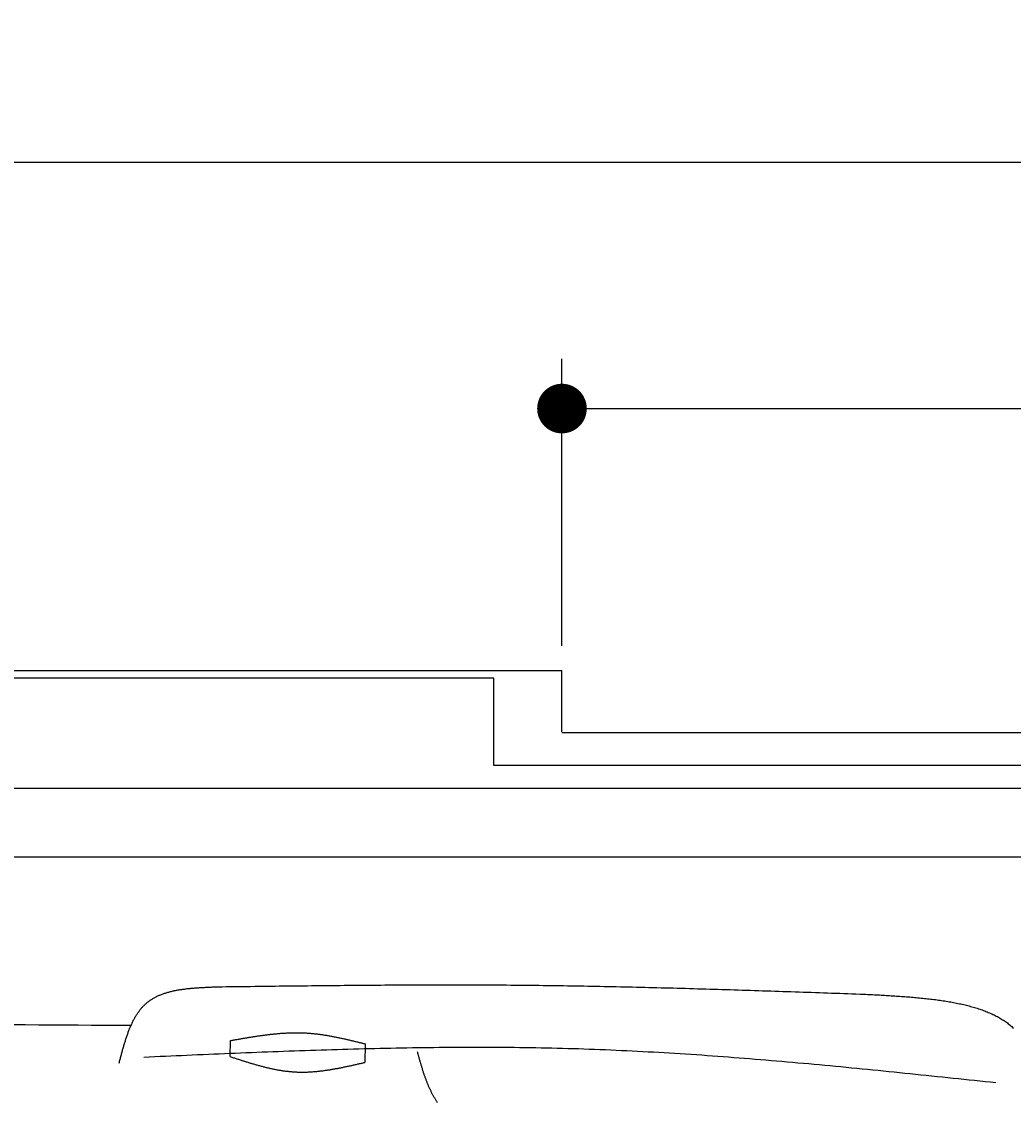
# Model space of a CAD drawing. Extents: x 715 to 7297, y 267 to 5710.
# Tile 83 of 91: x 4337 to 5136, y 4839 to 5710. Entities that reach past the tile are written whole.
import ezdxf

# ---------------------------------------------------------------- set-up
doc = ezdxf.new("R2010")
doc.units = 0
doc.layers.get('0').update_dxf_attribs({"linetype": 'CONTINUOUS'})
doc.layers.get('DEFPOINTS').update_dxf_attribs({"linetype": 'CONTINUOUS'})
doc.layers.add('4', color=3, linetype='CONTINUOUS')
doc.layers.add('CAR', color=10, linetype='CONTINUOUS')
doc.styles.get("Standard").update_dxf_attribs({"font": 'ISOCP.SHX'})
doc.dimstyles.get("Standard").update_dxf_attribs({"dimtxt": 6, "dimasz": 10, "dimexe": 0.18, "dimexo": 0.0625, "dimgap": 2, "dimtad": 1, "dimzin": 0, "dimcen": 0.09, "dimazin": 3, "dimtfac": 1, "dimtofl": 0, "dimtmove": 0, "dimatfit": 3})

# ---------------------------------------------------------------- blocks, each defined once
blk = doc.blocks.new('*U18')
at = {"layer": '4', "color": 2}
blk.add_text('520', height=70, dxfattribs=at).set_placement((3599.25, 5638.95))
blk = doc.blocks.new('PUNKT')
at = {"layer": '4', "color": 0, "linetype": 'BYBLOCK'}
blk.add_line((-0.5, 0), (-1, 0), dxfattribs=at)
at = {"layer": '4', "color": 0, "linetype": 'BYBLOCK', "const_width": 0.5}
blk.add_lwpolyline([(-0.25, 0, 1), (0.25, 0, 1)], format="xyb", close=True, dxfattribs=at)
blk = doc.blocks.new('*D5')
at = {"layer": '4'}
for p, q in [((1072.77, 5157.27), (1072.77, 5636.87)), ((6272.78, 5157.27), (6272.78, 5636.87)), ((1112.77, 5596.87), (6232.78, 5596.87))]:
    blk.add_line(p, q, dxfattribs=at)
at = {"layer": 'DEFPOINTS', "color": 0}
for p in [(6272.78, 5596.87), (1072.77, 5137.27), (6272.78, 5137.27)]:
    blk.add_point(p, dxfattribs=at)
blk.add_blockref('*U18', (0, 0))
at = {"layer": '4', "xscale": 40, "yscale": 40, "zscale": 40, "rotation": 180}
blk.add_blockref('PUNKT', (1072.77, 5596.87), dxfattribs=at)
at = {"layer": '4', "xscale": 40, "yscale": 40, "zscale": 40}
blk.add_blockref('PUNKT', (6272.78, 5596.87), dxfattribs=at)
blk = doc.blocks.new('*U41')
at = {"layer": '4', "color": 2}
blk.add_text('150', height=70, dxfattribs=at).set_placement((5506.25, 5433.56))
blk = doc.blocks.new('*D7')
at = {"layer": '4'}
for p, q in [((4772.77, 5207.27), (4772.77, 5438.39)), ((6272.78, 5157.27), (6272.78, 5438.39)), ((4812.77, 5398.39), (6232.78, 5398.39))]:
    blk.add_line(p, q, dxfattribs=at)
at = {"layer": 'DEFPOINTS', "color": 0}
for p in [(6272.78, 5398.39), (4772.77, 5187.27), (6272.78, 5137.27)]:
    blk.add_point(p, dxfattribs=at)
blk.add_blockref('*U41', (0, 0))
at = {"layer": '4', "xscale": 40, "yscale": 40, "zscale": 40, "rotation": 180}
blk.add_blockref('PUNKT', (4772.77, 5398.39), dxfattribs=at)
at = {"layer": '4', "xscale": 40, "yscale": 40, "zscale": 40}
blk.add_blockref('PUNKT', (6272.78, 5398.39), dxfattribs=at)

msp = doc.modelspace()

# ---------------------------------------------------------------- linework, layer by layer
for p, q in [((1372.775, 5187.271), (4772.775, 5187.271)), ((4772.775, 5138.021), (4772.775, 5187.271)), ((4717.775, 5181.271), (4122.776, 5181.271)), ((4717.775, 5110.771), (4717.775, 5181.271)), ((4772.775, 5137.271), (6272.775, 5137.271)), ((6251.55, 5110.771), (4717.775, 5110.771)), ((4551.187, 5092.271), (1454.174, 5092.271)), ((6015.736, 5092.271), (4551.187, 5092.271)), ((1171.717, 5037.271), (6020.522, 5037.271))]:
    msp.add_line(p, q)
at = {"layer": 'CAR'}
for points in [[(4505.428, 4876.204), (4505.673, 4889.138)], [(4614.202, 4886.505), (4613.919, 4871.528)]]:
    msp.add_lwpolyline(points, dxfattribs=at)
for points in [[(4415.98, 4871.02, 0), (4416.18, 4871.78, 0), (4416.38, 4872.53, 0), (4416.58, 4873.29, 0), (4416.78, 4874.05, 0), (4416.98, 4874.8, 0), (4417.18, 4875.56, 0), (4417.38, 4876.32, 0), (4417.58, 4877.07, 0), (4417.78, 4877.82, 0), (4417.99, 4878.57, 0), (4418.19, 4879.33, 0), (4418.4, 4880.08, 0), (4418.6, 4880.82, 0), (4418.81, 4881.57, 0), (4419.02, 4882.31, 0), (4419.23, 4883.06, 0), (4419.44, 4883.8, 0), (4419.66, 4884.54, 0), (4419.87, 4885.27, 0), (4420.09, 4886.01, 0), (4420.31, 4886.74, 0), (4420.53, 4887.47, 0), (4420.76, 4888.2, 0), (4420.98, 4888.92, 0), (4421.21, 4889.64, 0), (4421.44, 4890.36, 0), (4421.68, 4891.07, 0), (4421.91, 4891.79, 0), (4422.15, 4892.49, 0), (4422.39, 4893.2, 0), (4422.64, 4893.9, 0), (4422.89, 4894.6, 0), (4423.14, 4895.29, 0), (4423.39, 4895.98, 0), (4423.65, 4896.66, 0), (4423.91, 4897.34, 0), (4424.18, 4898.02, 0), (4424.45, 4898.69, 0), (4424.72, 4899.36, 0), (4425, 4900.02, 0), (4425.28, 4900.68, 0), (4425.56, 4901.33, 0), (4425.85, 4901.98, 0), (4426.14, 4902.62, 0), (4426.44, 4903.26, 0), (4426.74, 4903.89, 0), (4427.05, 4904.51, 0), (4427.36, 4905.13, 0), (4427.68, 4905.75, 0), (4428, 4906.36, 0), (4428.32, 4906.96, 0), (4428.65, 4907.55, 0), (4428.99, 4908.14, 0), (4429.33, 4908.72, 0), (4429.68, 4909.3, 0), (4430.03, 4909.87, 0), (4430.39, 4910.43, 0), (4430.75, 4910.99, 0), (4431.12, 4911.54, 0), (4431.5, 4912.08, 0), (4431.88, 4912.61, 0), (4432.27, 4913.14, 0), (4432.66, 4913.66, 0), (4433.06, 4914.17, 0), (4433.47, 4914.67, 0), (4433.88, 4915.17, 0), (4434.3, 4915.66, 0), (4434.72, 4916.14, 0), (4435.16, 4916.61, 0), (4435.6, 4917.07, 0), (4436.04, 4917.52, 0), (4436.5, 4917.97, 0), (4436.96, 4918.4, 0), (4437.42, 4918.83, 0), (4437.9, 4919.25, 0), (4438.38, 4919.66, 0), (4438.87, 4920.06, 0), (4439.37, 4920.45, 0), (4439.88, 4920.84, 0), (4440.39, 4921.21, 0), (4440.91, 4921.57, 0), (4441.43, 4921.93, 0), (4441.97, 4922.28, 0), (4442.5, 4922.62, 0), (4443.05, 4922.95, 0), (4443.6, 4923.28, 0), (4444.16, 4923.59, 0), (4444.73, 4923.9, 0), (4445.3, 4924.2, 0), (4445.88, 4924.49, 0), (4446.46, 4924.78, 0), (4447.05, 4925.06, 0), (4447.65, 4925.33, 0), (4448.25, 4925.59, 0), (4448.86, 4925.84, 0), (4449.47, 4926.09, 0), (4450.09, 4926.34, 0), (4450.72, 4926.57, 0), (4451.35, 4926.8, 0), (4451.99, 4927.02, 0), (4452.63, 4927.24, 0), (4453.27, 4927.45, 0), (4453.92, 4927.65, 0), (4454.58, 4927.85, 0), (4455.24, 4928.04, 0), (4455.91, 4928.23, 0), (4456.58, 4928.41, 0), (4457.25, 4928.58, 0), (4457.93, 4928.75, 0), (4458.62, 4928.91, 0), (4459.31, 4929.07, 0), (4460, 4929.22, 0), (4460.7, 4929.37, 0), (4461.4, 4929.51, 0), (4462.1, 4929.65, 0), (4462.81, 4929.78, 0), (4463.52, 4929.91, 0), (4464.24, 4930.03, 0), (4464.96, 4930.15, 0), (4465.68, 4930.26, 0), (4466.41, 4930.37, 0), (4467.14, 4930.48, 0), (4467.88, 4930.58, 0), (4468.61, 4930.68, 0), (4469.35, 4930.77, 0), (4470.1, 4930.86, 0), (4470.84, 4930.95, 0), (4471.59, 4931.03, 0), (4472.34, 4931.11, 0), (4473.1, 4931.19, 0), (4473.86, 4931.26, 0), (4474.62, 4931.33, 0), (4475.38, 4931.4, 0), (4476.14, 4931.47, 0), (4476.91, 4931.53, 0), (4477.68, 4931.59, 0), (4478.45, 4931.64, 0), (4479.22, 4931.7, 0), (4480, 4931.75, 0), (4480.77, 4931.8, 0), (4481.55, 4931.85, 0), (4482.33, 4931.89, 0), (4483.11, 4931.94, 0), (4483.89, 4931.98, 0), (4484.68, 4932.02, 0), (4485.46, 4932.06, 0), (4486.25, 4932.1, 0), (4487.04, 4932.14, 0), (4487.82, 4932.17, 0), (4488.61, 4932.2, 0), (4489.4, 4932.24, 0), (4490.19, 4932.27, 0), (4490.99, 4932.3, 0), (4491.78, 4932.33, 0), (4492.57, 4932.36, 0), (4493.36, 4932.39, 0), (4494.16, 4932.42, 0), (4494.95, 4932.45, 0), (4495.74, 4932.48, 0)], [(4495.74, 4932.48, 0), (4499.02, 4932.52, 0), (4502.29, 4932.57, 0), (4505.57, 4932.61, 0), (4508.84, 4932.65, 0), (4512.11, 4932.69, 0), (4515.39, 4932.73, 0), (4518.66, 4932.77, 0), (4521.94, 4932.82, 0), (4525.21, 4932.86, 0), (4528.48, 4932.9, 0), (4531.76, 4932.94, 0), (4535.03, 4932.98, 0), (4538.31, 4933.02, 0), (4541.58, 4933.06, 0), (4544.86, 4933.1, 0), (4548.13, 4933.14, 0), (4551.4, 4933.17, 0), (4554.68, 4933.21, 0), (4557.95, 4933.25, 0), (4561.23, 4933.29, 0), (4564.5, 4933.32, 0), (4567.77, 4933.36, 0), (4571.05, 4933.4, 0), (4574.32, 4933.43, 0), (4577.6, 4933.46, 0), (4580.87, 4933.5, 0), (4584.15, 4933.53, 0), (4587.42, 4933.56, 0), (4590.69, 4933.59, 0), (4593.97, 4933.63, 0), (4597.24, 4933.66, 0), (4600.52, 4933.68, 0), (4603.79, 4933.71, 0), (4607.06, 4933.74, 0), (4610.34, 4933.77, 0), (4613.61, 4933.79, 0), (4616.89, 4933.82, 0), (4620.16, 4933.84, 0), (4623.43, 4933.86, 0), (4626.71, 4933.89, 0), (4629.98, 4933.91, 0), (4633.26, 4933.93, 0), (4636.53, 4933.94, 0), (4639.8, 4933.96, 0), (4643.08, 4933.98, 0), (4646.35, 4933.99, 0), (4649.63, 4934.01, 0), (4652.9, 4934.02, 0), (4656.17, 4934.03, 0), (4659.45, 4934.04, 0), (4662.72, 4934.05, 0), (4666, 4934.06, 0), (4669.27, 4934.06, 0), (4672.54, 4934.07, 0), (4675.82, 4934.07, 0), (4679.09, 4934.07, 0), (4682.36, 4934.07, 0), (4685.64, 4934.07, 0), (4688.91, 4934.07, 0), (4692.19, 4934.07, 0), (4695.46, 4934.06, 0), (4698.73, 4934.05, 0), (4702.01, 4934.05, 0), (4705.28, 4934.04, 0), (4708.55, 4934.02, 0), (4711.83, 4934.01, 0), (4715.1, 4933.99, 0), (4718.37, 4933.98, 0), (4721.65, 4933.96, 0), (4724.92, 4933.94, 0), (4728.19, 4933.91, 0), (4731.47, 4933.89, 0), (4734.74, 4933.86, 0), (4738.02, 4933.84, 0), (4741.29, 4933.81, 0), (4744.56, 4933.77, 0), (4747.84, 4933.74, 0), (4751.11, 4933.7, 0), (4754.38, 4933.67, 0), (4757.66, 4933.63, 0), (4760.93, 4933.58, 0), (4764.2, 4933.54, 0), (4767.48, 4933.5, 0), (4770.75, 4933.45, 0), (4774.02, 4933.4, 0), (4777.3, 4933.35, 0), (4780.57, 4933.3, 0), (4783.84, 4933.24, 0), (4787.11, 4933.19, 0), (4790.39, 4933.13, 0), (4793.66, 4933.07, 0), (4796.93, 4933.01, 0), (4800.21, 4932.95, 0), (4803.48, 4932.88, 0), (4806.75, 4932.82, 0), (4810.03, 4932.75, 0), (4813.3, 4932.68, 0), (4816.57, 4932.61, 0), (4819.85, 4932.54, 0), (4823.12, 4932.47, 0), (4826.39, 4932.39, 0), (4829.66, 4932.32, 0), (4832.94, 4932.24, 0), (4836.21, 4932.16, 0), (4839.48, 4932.08, 0), (4842.76, 4932, 0), (4846.03, 4931.92, 0), (4849.3, 4931.84, 0), (4852.57, 4931.75, 0), (4855.85, 4931.67, 0), (4859.12, 4931.58, 0), (4862.39, 4931.49, 0), (4865.67, 4931.41, 0), (4868.94, 4931.32, 0), (4872.21, 4931.22, 0), (4875.48, 4931.13, 0), (4878.76, 4931.04, 0), (4882.03, 4930.94, 0), (4885.3, 4930.85, 0), (4888.57, 4930.75, 0), (4891.85, 4930.66, 0), (4895.12, 4930.56, 0), (4898.39, 4930.46, 0), (4901.67, 4930.36, 0), (4904.94, 4930.26, 0), (4908.21, 4930.16, 0), (4911.48, 4930.06, 0), (4914.76, 4929.95, 0), (4918.03, 4929.85, 0), (4921.3, 4929.75, 0), (4924.57, 4929.64, 0), (4927.85, 4929.53, 0), (4931.12, 4929.43, 0), (4934.39, 4929.32, 0), (4937.66, 4929.21, 0), (4940.94, 4929.11, 0), (4944.21, 4929, 0), (4947.48, 4928.89, 0), (4950.76, 4928.78, 0), (4954.03, 4928.67, 0), (4957.3, 4928.56, 0), (4960.57, 4928.45, 0), (4963.85, 4928.34, 0), (4967.12, 4928.22, 0), (4970.39, 4928.11, 0), (4973.66, 4928, 0), (4976.94, 4927.89, 0), (4980.21, 4927.77, 0), (4983.48, 4927.66, 0), (4986.75, 4927.55, 0), (4990.03, 4927.43, 0), (4993.3, 4927.32, 0), (4996.57, 4927.21, 0), (4999.84, 4927.09, 0), (5003.12, 4926.98, 0), (5006.39, 4926.86, 0), (5009.66, 4926.75, 0), (5012.93, 4926.63, 0), (5016.21, 4926.52, 0)], [(5016.21, 4926.52, 0), (5017.58, 4926.45, 0), (5018.96, 4926.37, 0), (5020.33, 4926.3, 0), (5021.71, 4926.23, 0), (5023.08, 4926.16, 0), (5024.46, 4926.08, 0), (5025.83, 4926.01, 0), (5027.21, 4925.93, 0), (5028.58, 4925.86, 0), (5029.95, 4925.78, 0), (5031.32, 4925.7, 0), (5032.68, 4925.62, 0), (5034.05, 4925.54, 0), (5035.42, 4925.46, 0), (5036.78, 4925.38, 0), (5038.14, 4925.3, 0), (5039.5, 4925.21, 0), (5040.85, 4925.12, 0), (5042.21, 4925.03, 0), (5043.56, 4924.94, 0), (5044.91, 4924.85, 0), (5046.26, 4924.75, 0), (5047.6, 4924.66, 0), (5048.94, 4924.56, 0), (5050.28, 4924.45, 0), (5051.61, 4924.35, 0), (5052.94, 4924.24, 0), (5054.27, 4924.13, 0), (5055.6, 4924.02, 0), (5056.92, 4923.9, 0), (5058.23, 4923.79, 0), (5059.54, 4923.66, 0), (5060.85, 4923.54, 0), (5062.16, 4923.41, 0), (5063.46, 4923.28, 0), (5064.75, 4923.15, 0), (5066.04, 4923.01, 0), (5067.33, 4922.87, 0), (5068.61, 4922.72, 0), (5069.89, 4922.57, 0), (5071.16, 4922.42, 0), (5072.42, 4922.26, 0), (5073.68, 4922.1, 0), (5074.94, 4921.93, 0), (5076.18, 4921.76, 0), (5077.43, 4921.58, 0), (5078.67, 4921.4, 0), (5079.9, 4921.22, 0), (5081.12, 4921.03, 0), (5082.34, 4920.84, 0), (5083.55, 4920.64, 0), (5084.76, 4920.43, 0), (5085.96, 4920.22, 0), (5087.15, 4920.01, 0), (5088.33, 4919.79, 0), (5089.51, 4919.56, 0), (5090.68, 4919.33, 0), (5091.85, 4919.1, 0), (5093, 4918.85, 0), (5094.15, 4918.61, 0), (5095.29, 4918.35, 0), (5096.43, 4918.09, 0), (5097.55, 4917.83, 0), (5098.67, 4917.55, 0), (5099.78, 4917.27, 0), (5100.88, 4916.99, 0), (5101.97, 4916.7, 0), (5103.05, 4916.4, 0), (5104.13, 4916.09, 0), (5105.19, 4915.78, 0), (5106.25, 4915.46, 0), (5107.29, 4915.13, 0), (5108.33, 4914.8, 0), (5109.36, 4914.46, 0), (5110.38, 4914.11, 0), (5111.39, 4913.76, 0), (5112.39, 4913.39, 0), (5113.38, 4913.02, 0), (5114.36, 4912.64, 0), (5115.33, 4912.26, 0), (5116.29, 4911.86, 0), (5117.24, 4911.46, 0), (5118.18, 4911.05, 0), (5119.1, 4910.63, 0), (5120.02, 4910.2, 0), (5120.93, 4909.77, 0), (5121.82, 4909.32, 0), (5122.71, 4908.87, 0), (5123.58, 4908.41, 0), (5124.44, 4907.94, 0), (5125.29, 4907.46, 0), (5126.13, 4906.97, 0), (5126.95, 4906.47, 0), (5127.77, 4905.97, 0), (5128.57, 4905.45, 0), (5129.36, 4904.92, 0), (5130.13, 4904.39, 0), (5130.9, 4903.84, 0), (5131.65, 4903.29, 0), (5132.39, 4902.72, 0), (5133.12, 4902.15, 0), (5133.83, 4901.57, 0), (5134.53, 4900.97, 0), (5135.22, 4900.37, 0), (5135.89, 4899.75, 0), (5136.55, 4899.13, 0)], [(4329.59, 4902.04, 0), (4340.26, 4901.97, 0), (4350.92, 4901.91, 0), (4361.59, 4901.84, 0), (4372.26, 4901.78, 0), (4382.93, 4901.71, 0), (4393.6, 4901.64, 0), (4404.27, 4901.58, 0), (4414.94, 4901.51, 0), (4425.61, 4901.44, 0)], [(4505.67, 4889.14, 0), (4506.36, 4889.26, 0), (4507.05, 4889.38, 0), (4507.74, 4889.5, 0), (4508.43, 4889.63, 0), (4509.11, 4889.75, 0), (4509.8, 4889.87, 0), (4510.49, 4889.99, 0), (4511.18, 4890.11, 0), (4511.87, 4890.23, 0), (4512.56, 4890.35, 0), (4513.24, 4890.47, 0), (4513.93, 4890.59, 0), (4514.62, 4890.71, 0), (4515.31, 4890.83, 0), (4516, 4890.95, 0), (4516.69, 4891.07, 0), (4517.37, 4891.18, 0), (4518.06, 4891.3, 0), (4518.75, 4891.41, 0), (4519.44, 4891.53, 0), (4520.13, 4891.64, 0), (4520.81, 4891.76, 0), (4521.5, 4891.87, 0), (4522.19, 4891.98, 0), (4522.88, 4892.09, 0), (4523.57, 4892.2, 0), (4524.25, 4892.31, 0), (4524.94, 4892.41, 0), (4525.63, 4892.52, 0), (4526.32, 4892.62, 0), (4527.01, 4892.73, 0), (4527.69, 4892.83, 0), (4528.38, 4892.93, 0), (4529.07, 4893.03, 0), (4529.76, 4893.13, 0), (4530.44, 4893.22, 0), (4531.13, 4893.32, 0), (4531.82, 4893.41, 0), (4532.5, 4893.5, 0), (4533.19, 4893.59, 0), (4533.88, 4893.68, 0), (4534.57, 4893.77, 0), (4535.25, 4893.86, 0), (4535.94, 4893.94, 0), (4536.63, 4894.02, 0), (4537.31, 4894.1, 0), (4538, 4894.18, 0), (4538.69, 4894.26, 0), (4539.37, 4894.33, 0), (4540.06, 4894.4, 0), (4540.74, 4894.47, 0), (4541.43, 4894.54, 0), (4542.12, 4894.61, 0), (4542.8, 4894.67, 0), (4543.49, 4894.73, 0), (4544.17, 4894.79, 0), (4544.86, 4894.85, 0), (4545.55, 4894.91, 0), (4546.23, 4894.96, 0), (4546.92, 4895.01, 0), (4547.6, 4895.06, 0), (4548.29, 4895.1, 0), (4548.97, 4895.14, 0), (4549.66, 4895.18, 0), (4550.34, 4895.22, 0), (4551.03, 4895.26, 0), (4551.71, 4895.29, 0), (4552.4, 4895.32, 0), (4553.08, 4895.35, 0), (4553.76, 4895.37, 0), (4554.45, 4895.39, 0), (4555.13, 4895.41, 0), (4555.82, 4895.42, 0), (4556.5, 4895.44, 0), (4557.18, 4895.45, 0), (4557.87, 4895.45, 0), (4558.55, 4895.45, 0), (4559.23, 4895.45, 0), (4559.92, 4895.45, 0), (4560.6, 4895.44, 0), (4561.28, 4895.44, 0), (4561.97, 4895.42, 0), (4562.65, 4895.41, 0), (4563.33, 4895.39, 0), (4564.01, 4895.36, 0), (4564.69, 4895.34, 0), (4565.38, 4895.31, 0), (4566.06, 4895.27, 0), (4566.74, 4895.24, 0), (4567.42, 4895.19, 0), (4568.1, 4895.15, 0), (4568.78, 4895.1, 0), (4569.47, 4895.05, 0), (4570.15, 4895, 0), (4570.83, 4894.94, 0), (4571.51, 4894.87, 0), (4572.19, 4894.81, 0), (4572.87, 4894.74, 0), (4573.55, 4894.67, 0), (4574.23, 4894.6, 0), (4574.91, 4894.52, 0), (4575.59, 4894.44, 0), (4576.27, 4894.35, 0), (4576.95, 4894.27, 0), (4577.63, 4894.18, 0), (4578.31, 4894.08, 0), (4578.99, 4893.99, 0), (4579.67, 4893.89, 0), (4580.34, 4893.79, 0), (4581.02, 4893.69, 0), (4581.7, 4893.58, 0), (4582.38, 4893.47, 0), (4583.06, 4893.36, 0), (4583.74, 4893.25, 0), (4584.42, 4893.13, 0), (4585.1, 4893.01, 0), (4585.77, 4892.89, 0), (4586.45, 4892.77, 0), (4587.13, 4892.65, 0), (4587.81, 4892.52, 0), (4588.49, 4892.39, 0), (4589.16, 4892.26, 0), (4589.84, 4892.13, 0), (4590.52, 4891.99, 0), (4591.2, 4891.86, 0), (4591.87, 4891.72, 0), (4592.55, 4891.58, 0), (4593.23, 4891.44, 0), (4593.91, 4891.3, 0), (4594.58, 4891.15, 0), (4595.26, 4891, 0), (4595.94, 4890.86, 0), (4596.61, 4890.71, 0), (4597.29, 4890.56, 0), (4597.97, 4890.41, 0), (4598.64, 4890.25, 0), (4599.32, 4890.1, 0), (4600, 4889.94, 0), (4600.67, 4889.79, 0), (4601.35, 4889.63, 0), (4602.03, 4889.47, 0), (4602.7, 4889.31, 0), (4603.38, 4889.15, 0), (4604.06, 4888.99, 0), (4604.73, 4888.83, 0), (4605.41, 4888.66, 0), (4606.09, 4888.5, 0), (4606.76, 4888.34, 0), (4607.44, 4888.17, 0), (4608.12, 4888.01, 0), (4608.79, 4887.84, 0), (4609.47, 4887.67, 0), (4610.14, 4887.51, 0), (4610.82, 4887.34, 0), (4611.5, 4887.17, 0), (4612.17, 4887.01, 0), (4612.85, 4886.84, 0), (4613.53, 4886.67, 0), (4614.2, 4886.5, 0)], [(5122.31, 4855.04, 0), (5118, 4855.49, 0), (5113.7, 4855.95, 0), (5109.39, 4856.41, 0), (5105.08, 4856.86, 0), (5100.78, 4857.32, 0), (5096.47, 4857.77, 0), (5092.16, 4858.23, 0), (5087.86, 4858.68, 0), (5083.55, 4859.13, 0), (5079.24, 4859.59, 0), (5074.94, 4860.04, 0), (5070.63, 4860.49, 0), (5066.32, 4860.93, 0), (5062.02, 4861.38, 0), (5057.71, 4861.83, 0), (5053.4, 4862.27, 0), (5049.1, 4862.71, 0), (5044.79, 4863.15, 0), (5040.48, 4863.59, 0), (5036.18, 4864.03, 0), (5031.87, 4864.46, 0), (5027.56, 4864.9, 0), (5023.25, 4865.33, 0), (5018.95, 4865.75, 0), (5014.64, 4866.18, 0), (5010.33, 4866.6, 0), (5006.02, 4867.02, 0), (5001.72, 4867.44, 0), (4997.41, 4867.85, 0), (4993.1, 4868.26, 0), (4988.79, 4868.67, 0), (4984.49, 4869.07, 0), (4980.18, 4869.48, 0), (4975.87, 4869.87, 0), (4971.56, 4870.27, 0), (4967.25, 4870.66, 0), (4962.94, 4871.04, 0), (4958.64, 4871.43, 0), (4954.33, 4871.81, 0), (4950.02, 4872.18, 0), (4945.71, 4872.55, 0), (4941.4, 4872.92, 0), (4937.09, 4873.28, 0), (4932.78, 4873.64, 0), (4928.47, 4873.99, 0), (4924.16, 4874.34, 0), (4919.85, 4874.68, 0), (4915.54, 4875.02, 0), (4911.23, 4875.35, 0), (4906.92, 4875.68, 0), (4902.61, 4876, 0), (4898.3, 4876.32, 0), (4893.99, 4876.63, 0), (4889.68, 4876.94, 0), (4885.37, 4877.24, 0), (4881.05, 4877.53, 0), (4876.74, 4877.82, 0), (4872.43, 4878.1, 0), (4868.12, 4878.38, 0), (4863.81, 4878.65, 0), (4859.49, 4878.91, 0), (4855.18, 4879.17, 0), (4850.87, 4879.42, 0), (4846.56, 4879.67, 0), (4842.24, 4879.91, 0), (4837.93, 4880.14, 0), (4833.61, 4880.36, 0), (4829.3, 4880.58, 0), (4824.99, 4880.79, 0), (4820.67, 4880.99, 0), (4816.36, 4881.19, 0), (4812.04, 4881.38, 0), (4807.73, 4881.56, 0), (4803.41, 4881.73, 0), (4799.1, 4881.89, 0), (4794.78, 4882.05, 0), (4790.47, 4882.2, 0), (4786.15, 4882.34, 0), (4781.83, 4882.47, 0), (4777.52, 4882.6, 0), (4773.2, 4882.72, 0), (4768.88, 4882.82, 0), (4764.57, 4882.93, 0), (4760.25, 4883.02, 0), (4755.93, 4883.11, 0), (4751.61, 4883.18, 0), (4747.29, 4883.26, 0), (4742.97, 4883.32, 0), (4738.66, 4883.38, 0), (4734.34, 4883.43, 0), (4730.02, 4883.47, 0), (4725.7, 4883.5, 0), (4721.38, 4883.53, 0), (4717.06, 4883.56, 0), (4712.74, 4883.57, 0), (4708.42, 4883.58, 0), (4704.1, 4883.58, 0), (4699.78, 4883.58, 0), (4695.46, 4883.57, 0), (4691.13, 4883.56, 0), (4686.81, 4883.54, 0), (4682.49, 4883.51, 0), (4678.17, 4883.48, 0), (4673.85, 4883.44, 0), (4669.53, 4883.39, 0), (4665.2, 4883.34, 0), (4660.88, 4883.29, 0), (4656.56, 4883.23, 0), (4652.24, 4883.16, 0), (4647.91, 4883.09, 0), (4643.59, 4883.02, 0), (4639.27, 4882.94, 0), (4634.95, 4882.85, 0), (4630.62, 4882.76, 0), (4626.3, 4882.67, 0), (4621.98, 4882.57, 0), (4617.65, 4882.47, 0), (4613.33, 4882.36, 0), (4609, 4882.25, 0), (4604.68, 4882.14, 0), (4600.36, 4882.02, 0), (4596.03, 4881.89, 0), (4591.71, 4881.77, 0), (4587.38, 4881.64, 0), (4583.06, 4881.5, 0), (4578.73, 4881.37, 0), (4574.41, 4881.23, 0), (4570.08, 4881.08, 0), (4565.76, 4880.93, 0), (4561.43, 4880.78, 0), (4557.11, 4880.63, 0), (4552.78, 4880.48, 0), (4548.46, 4880.32, 0), (4544.13, 4880.16, 0), (4539.8, 4879.99, 0), (4535.48, 4879.83, 0), (4531.15, 4879.66, 0), (4526.83, 4879.49, 0), (4522.5, 4879.32, 0), (4518.18, 4879.14, 0), (4513.85, 4878.97, 0), (4509.52, 4878.79, 0), (4505.2, 4878.61, 0), (4500.87, 4878.43, 0), (4496.54, 4878.24, 0), (4492.22, 4878.06, 0), (4487.89, 4877.87, 0), (4483.57, 4877.68, 0), (4479.24, 4877.5, 0), (4474.91, 4877.31, 0), (4470.59, 4877.12, 0), (4466.26, 4876.93, 0), (4461.93, 4876.73, 0), (4457.61, 4876.54, 0), (4453.28, 4876.35, 0), (4448.95, 4876.16, 0), (4444.63, 4875.96, 0), (4440.3, 4875.77, 0), (4435.97, 4875.58, 0)], [(4672.6, 4838.95, 0), (4672.29, 4839.43, 0), (4671.99, 4839.9, 0), (4671.68, 4840.38, 0), (4671.38, 4840.86, 0), (4671.08, 4841.34, 0), (4670.79, 4841.82, 0), (4670.5, 4842.31, 0), (4670.21, 4842.79, 0), (4669.92, 4843.28, 0), (4669.64, 4843.77, 0), (4669.36, 4844.27, 0), (4669.09, 4844.76, 0), (4668.82, 4845.26, 0), (4668.55, 4845.76, 0), (4668.29, 4846.26, 0), (4668.03, 4846.76, 0), (4667.77, 4847.27, 0), (4667.51, 4847.78, 0), (4667.26, 4848.28, 0), (4667.02, 4848.8, 0), (4666.77, 4849.31, 0), (4666.53, 4849.82, 0), (4666.29, 4850.34, 0), (4666.06, 4850.86, 0), (4665.82, 4851.38, 0), (4665.59, 4851.9, 0), (4665.37, 4852.42, 0), (4665.14, 4852.95, 0), (4664.92, 4853.47, 0), (4664.7, 4854, 0), (4664.49, 4854.53, 0), (4664.27, 4855.06, 0), (4664.06, 4855.59, 0), (4663.85, 4856.13, 0), (4663.65, 4856.66, 0), (4663.44, 4857.2, 0), (4663.24, 4857.74, 0), (4663.04, 4858.28, 0), (4662.84, 4858.82, 0), (4662.65, 4859.36, 0), (4662.45, 4859.9, 0), (4662.26, 4860.45, 0), (4662.07, 4860.99, 0), (4661.88, 4861.54, 0), (4661.7, 4862.09, 0), (4661.51, 4862.63, 0), (4661.33, 4863.18, 0), (4661.15, 4863.73, 0), (4660.97, 4864.29, 0), (4660.8, 4864.84, 0), (4660.62, 4865.39, 0), (4660.44, 4865.94, 0), (4660.27, 4866.5, 0), (4660.1, 4867.06, 0), (4659.93, 4867.61, 0), (4659.76, 4868.17, 0), (4659.59, 4868.73, 0), (4659.42, 4869.28, 0), (4659.26, 4869.84, 0), (4659.09, 4870.4, 0), (4658.93, 4870.96, 0), (4658.76, 4871.52, 0), (4658.6, 4872.09, 0), (4658.44, 4872.65, 0), (4658.28, 4873.21, 0), (4658.12, 4873.77, 0), (4657.96, 4874.33, 0), (4657.8, 4874.9, 0), (4657.64, 4875.46, 0), (4657.48, 4876.02, 0), (4657.33, 4876.59, 0), (4657.17, 4877.15, 0), (4657.01, 4877.72, 0), (4656.85, 4878.28, 0), (4656.7, 4878.85, 0), (4656.54, 4879.41, 0), (4656.38, 4879.97, 0)], [(4505.43, 4876.2, 0), (4506.1, 4875.98, 0), (4506.78, 4875.76, 0), (4507.45, 4875.54, 0), (4508.12, 4875.32, 0), (4508.8, 4875.1, 0), (4509.47, 4874.88, 0), (4510.14, 4874.66, 0), (4510.82, 4874.44, 0), (4511.49, 4874.23, 0), (4512.16, 4874.01, 0), (4512.84, 4873.79, 0), (4513.51, 4873.58, 0), (4514.18, 4873.36, 0), (4514.86, 4873.14, 0), (4515.53, 4872.93, 0), (4516.21, 4872.72, 0), (4516.88, 4872.51, 0), (4517.55, 4872.29, 0), (4518.23, 4872.08, 0), (4518.9, 4871.88, 0), (4519.58, 4871.67, 0), (4520.25, 4871.46, 0), (4520.92, 4871.26, 0), (4521.6, 4871.05, 0), (4522.27, 4870.85, 0), (4522.95, 4870.65, 0), (4523.62, 4870.45, 0), (4524.3, 4870.25, 0), (4524.97, 4870.06, 0), (4525.65, 4869.86, 0), (4526.32, 4869.67, 0), (4527, 4869.48, 0), (4527.67, 4869.29, 0), (4528.35, 4869.11, 0), (4529.02, 4868.92, 0), (4529.7, 4868.74, 0), (4530.37, 4868.56, 0), (4531.05, 4868.38, 0), (4531.72, 4868.21, 0), (4532.4, 4868.04, 0), (4533.07, 4867.87, 0), (4533.75, 4867.7, 0), (4534.43, 4867.53, 0), (4535.1, 4867.37, 0), (4535.78, 4867.21, 0), (4536.46, 4867.05, 0), (4537.13, 4866.9, 0), (4537.81, 4866.75, 0), (4538.49, 4866.6, 0), (4539.16, 4866.45, 0), (4539.84, 4866.31, 0), (4540.52, 4866.17, 0), (4541.19, 4866.03, 0), (4541.87, 4865.9, 0), (4542.55, 4865.77, 0), (4543.23, 4865.64, 0), (4543.91, 4865.52, 0), (4544.58, 4865.4, 0), (4545.26, 4865.29, 0), (4545.94, 4865.17, 0), (4546.62, 4865.07, 0), (4547.3, 4864.96, 0), (4547.98, 4864.86, 0), (4548.66, 4864.76, 0), (4549.34, 4864.67, 0), (4550.01, 4864.58, 0), (4550.69, 4864.49, 0), (4551.37, 4864.41, 0), (4552.05, 4864.34, 0), (4552.74, 4864.26, 0), (4553.42, 4864.19, 0), (4554.1, 4864.13, 0), (4554.78, 4864.07, 0), (4555.46, 4864.02, 0), (4556.14, 4863.96, 0), (4556.82, 4863.92, 0), (4557.5, 4863.88, 0), (4558.19, 4863.84, 0), (4558.87, 4863.81, 0), (4559.55, 4863.78, 0), (4560.23, 4863.76, 0), (4560.92, 4863.74, 0), (4561.6, 4863.73, 0), (4562.28, 4863.72, 0), (4562.96, 4863.71, 0), (4563.65, 4863.71, 0), (4564.33, 4863.72, 0), (4565.02, 4863.72, 0), (4565.7, 4863.74, 0), (4566.39, 4863.75, 0), (4567.07, 4863.77, 0), (4567.75, 4863.8, 0), (4568.44, 4863.83, 0), (4569.12, 4863.86, 0), (4569.81, 4863.9, 0), (4570.5, 4863.94, 0), (4571.18, 4863.98, 0), (4571.87, 4864.03, 0), (4572.55, 4864.08, 0), (4573.24, 4864.14, 0), (4573.93, 4864.19, 0), (4574.61, 4864.26, 0), (4575.3, 4864.32, 0), (4575.99, 4864.39, 0), (4576.67, 4864.46, 0), (4577.36, 4864.54, 0), (4578.05, 4864.61, 0), (4578.74, 4864.7, 0), (4579.42, 4864.78, 0), (4580.11, 4864.87, 0), (4580.8, 4864.96, 0), (4581.49, 4865.05, 0), (4582.17, 4865.15, 0), (4582.86, 4865.24, 0), (4583.55, 4865.35, 0), (4584.24, 4865.45, 0), (4584.93, 4865.55, 0), (4585.62, 4865.66, 0), (4586.31, 4865.77, 0), (4586.99, 4865.89, 0), (4587.68, 4866, 0), (4588.37, 4866.12, 0), (4589.06, 4866.24, 0), (4589.75, 4866.36, 0), (4590.44, 4866.49, 0), (4591.13, 4866.62, 0), (4591.82, 4866.74, 0), (4592.51, 4866.87, 0), (4593.2, 4867.01, 0), (4593.89, 4867.14, 0), (4594.58, 4867.28, 0), (4595.27, 4867.41, 0), (4595.96, 4867.55, 0), (4596.65, 4867.69, 0), (4597.34, 4867.83, 0), (4598.03, 4867.98, 0), (4598.72, 4868.12, 0), (4599.41, 4868.27, 0), (4600.1, 4868.41, 0), (4600.79, 4868.56, 0), (4601.48, 4868.71, 0), (4602.17, 4868.86, 0), (4602.86, 4869.01, 0), (4603.55, 4869.17, 0), (4604.25, 4869.32, 0), (4604.94, 4869.47, 0), (4605.63, 4869.63, 0), (4606.32, 4869.79, 0), (4607.01, 4869.94, 0), (4607.7, 4870.1, 0), (4608.39, 4870.26, 0), (4609.08, 4870.41, 0), (4609.77, 4870.57, 0), (4610.46, 4870.73, 0), (4611.15, 4870.89, 0), (4611.85, 4871.05, 0), (4612.54, 4871.21, 0), (4613.23, 4871.37, 0), (4613.92, 4871.53, 0)]]:
    msp.add_polyline3d(points, dxfattribs=at)

# ---------------------------------------------------------------- dimensions: what is measured, and where the dimension line sits
at = {"layer": '4'}
dim = msp.add_linear_dim(base=(6272.775, 5596.871), p1=(1072.775, 5137.271), p2=(6272.775, 5137.271), dimstyle='Standard', override={"dimtad": 3}, dxfattribs=at)
dim.commit()
dim.dimension.update_dxf_attribs({"geometry": '*D5', "text_midpoint": (3672.775, 5673.946), "dimtype": 128})
dim = msp.add_linear_dim(base=(6272.775, 5398.386), p1=(4772.775, 5187.271), p2=(6272.775, 5137.271), dimstyle='Standard', dxfattribs=at)
dim.commit()
dim.dimension.update_dxf_attribs({"geometry": '*D7', "text_midpoint": (5572.775, 5468.56), "dimtype": 128})

doc.saveas('drawing.dxf')
